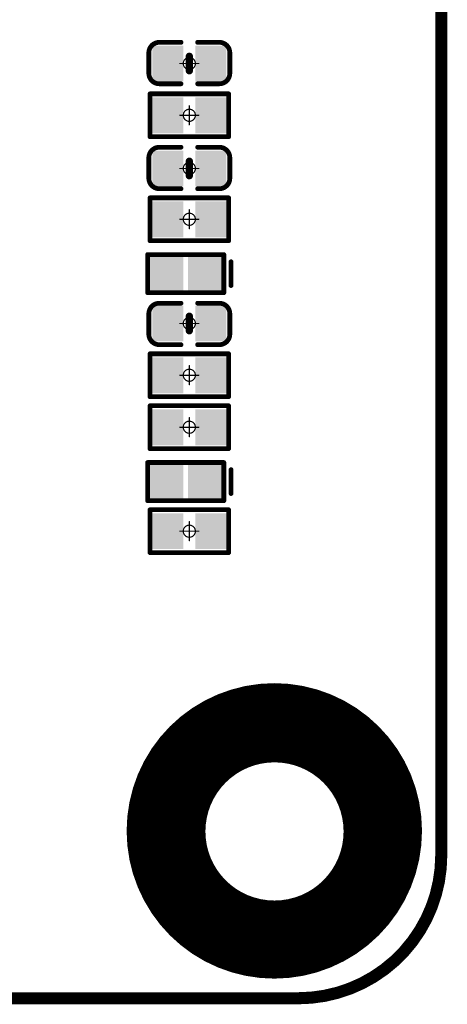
# Model space of a CAD drawing. Header units: millimetres. Extents: x 5.37 to 8.73, y 4.04 to 6.26.
# Tile 16 of 17: x 8.37 to 8.73, y 4.04 to 4.86. Entities that reach past the tile are written whole.
import ezdxf

# ---------------------------------------------------------------- set-up
doc = ezdxf.new("R2010")
doc.units = ezdxf.units.MM
doc.header["$MEASUREMENT"] = 0
for name, color, linetype in [('BottomLayer', 5, 'Continuous'), ('BottomOverlay', 54, 'Continuous'), ('BottomPaste', 16, 'Continuous'), ('BottomSolder', 6, 'Continuous'), ('KeepOutLayer', 6, 'Continuous'), ('Mechanical15', 56, 'Continuous')]:
    doc.layers.add(name, color=color, linetype=linetype)

# ---------------------------------------------------------------- blocks, each defined once
blk = doc.blocks.new('R0402_B_16')
at = {"layer": 'BottomLayer'}
for points in [[(-0.02657, -0.01082), (-0.00886, -0.01082), (-0.02657, 0.01083), (-0.00886, 0.01083)], [(0.00886, -0.01083), (0.02657, -0.01083), (0.00886, 0.01083), (0.02657, 0.01083)]]:
    blk.add_solid(points, dxfattribs=at)
at = {"layer": 'BottomOverlay', "const_width": 0.00394}
for points in [[(-0.03248, 0.01772), (-0.03248, -0.01772)], [(0.03248, 0.01772), (-0.03248, 0.01772)], [(0.03248, -0.01772), (0.03248, 0.01772)], [(0.03248, -0.01772), (-0.03248, -0.01772)]]:
    blk.add_lwpolyline(points, dxfattribs=at)
at = {"layer": 'BottomOverlay', "const_width": 0.00197}
for points in [[(-0.03346, 0.01772, 1), (-0.0315, 0.01772, 1)], [(-0.03346, 0.01772, 1), (-0.0315, 0.01772, 1)], [(0.0315, 0.01772, 1), (0.03346, 0.01772, 1)], [(0.0315, 0.01772, 1), (0.03346, 0.01772, 1)], [(-0.03346, -0.01772, 1), (-0.0315, -0.01772, 1)], [(-0.03346, -0.01772, 1), (-0.0315, -0.01772, 1)], [(0.0315, -0.01772, 1), (0.03346, -0.01772, 1)], [(0.0315, -0.01772, 1), (0.03346, -0.01772, 1)]]:
    blk.add_lwpolyline(points, format="xyb", close=True, dxfattribs=at)
at = {"layer": 'BottomPaste'}
for points in [[(-0.02657, -0.01082), (-0.00886, -0.01082), (-0.02657, 0.01083), (-0.00886, 0.01083)], [(0.00886, -0.01083), (0.02657, -0.01083), (0.00886, 0.01083), (0.02657, 0.01083)]]:
    blk.add_solid(points, dxfattribs=at)
at = {"layer": 'BottomSolder'}
for points in [[(-0.03057, -0.01482), (-0.00486, -0.01482), (-0.03057, 0.01483), (-0.00486, 0.01483)], [(0.00486, -0.01483), (0.03057, -0.01483), (0.00486, 0.01483), (0.03057, 0.01483)]]:
    blk.add_solid(points, dxfattribs=at)
at = {"layer": 'Mechanical15', "const_width": 0.001}
for points in [[(0, 0.00787), (0, -0.00787)], [(0.00787, 0), (-0.00787, 0)]]:
    blk.add_lwpolyline(points, dxfattribs=at)
at = {"layer": 'Mechanical15'}
for points, const_width in [([(-0.00025, 0.00787, 1), (0.00025, 0.00787, 1)], 0.0005), ([(-0.00812, 0, 1), (-0.00762, 0, 1)], 0.0005), ([(0.005, 0, 1), (-0.005, 0, 1)], 0.001), ([(-0.00525, 0, 1), (-0.00475, 0, 1)], 0.0005), ([(0.00475, 0, 1), (0.00525, 0, 1)], 0.0005), ([(0.00762, 0, 1), (0.00812, 0, 1)], 0.0005), ([(-0.00025, -0.00787, 1), (0.00025, -0.00787, 1)], 0.0005)]:
    blk.add_lwpolyline(points, format="xyb", close=True, dxfattribs=dict(at, const_width=const_width))
blk = doc.blocks.new('R0402_B_52')
at = {"layer": 'BottomLayer'}
for points in [[(-0.02657, -0.01082), (-0.00886, -0.01082), (-0.02657, 0.01083), (-0.00886, 0.01083)], [(0.00886, -0.01083), (0.02657, -0.01083), (0.00886, 0.01083), (0.02657, 0.01083)]]:
    blk.add_solid(points, dxfattribs=at)
at = {"layer": 'BottomOverlay', "const_width": 0.00394}
for points in [[(-0.03248, -0.01772), (-0.03248, 0.01772)], [(-0.03248, 0.01772), (0.03248, 0.01772)], [(0.03248, -0.01772), (0.03248, 0.01772)], [(-0.03248, -0.01772), (0.03248, -0.01772)]]:
    blk.add_lwpolyline(points, dxfattribs=at)
at = {"layer": 'BottomOverlay', "const_width": 0.00197}
for points in [[(-0.03346, 0.01772, 1), (-0.0315, 0.01772, 1)], [(-0.03346, 0.01772, 1), (-0.0315, 0.01772, 1)], [(0.0315, 0.01772, 1), (0.03346, 0.01772, 1)], [(0.0315, 0.01772, 1), (0.03346, 0.01772, 1)], [(-0.03346, -0.01772, 1), (-0.0315, -0.01772, 1)], [(-0.03346, -0.01772, 1), (-0.0315, -0.01772, 1)], [(0.0315, -0.01772, 1), (0.03346, -0.01772, 1)], [(0.0315, -0.01772, 1), (0.03346, -0.01772, 1)]]:
    blk.add_lwpolyline(points, format="xyb", close=True, dxfattribs=at)
at = {"layer": 'BottomPaste'}
for points in [[(-0.02657, -0.01082), (-0.00886, -0.01082), (-0.02657, 0.01083), (-0.00886, 0.01083)], [(0.00886, -0.01083), (0.02657, -0.01083), (0.00886, 0.01083), (0.02657, 0.01083)]]:
    blk.add_solid(points, dxfattribs=at)
at = {"layer": 'BottomSolder'}
for points in [[(-0.03057, -0.01482), (-0.00486, -0.01482), (-0.03057, 0.01483), (-0.00486, 0.01483)], [(0.00486, -0.01483), (0.03057, -0.01483), (0.00486, 0.01483), (0.03057, 0.01483)]]:
    blk.add_solid(points, dxfattribs=at)
at = {"layer": 'Mechanical15', "const_width": 0.001}
for points in [[(0, -0.00787), (0, 0.00787)], [(-0.00787, 0), (0.00787, 0)]]:
    blk.add_lwpolyline(points, dxfattribs=at)
at = {"layer": 'Mechanical15'}
for points, const_width in [([(-0.00025, 0.00787, 1), (0.00025, 0.00787, 1)], 0.0005), ([(-0.00812, 0, 1), (-0.00762, 0, 1)], 0.0005), ([(0.005, 0, 1), (-0.005, 0, 1)], 0.001), ([(-0.00525, 0, 1), (-0.00475, 0, 1)], 0.0005), ([(0.00475, 0, 1), (0.00525, 0, 1)], 0.0005), ([(0.00762, 0, 1), (0.00812, 0, 1)], 0.0005), ([(-0.00025, -0.00787, 1), (0.00025, -0.00787, 1)], 0.0005)]:
    blk.add_lwpolyline(points, format="xyb", close=True, dxfattribs=dict(at, const_width=const_width))
blk = doc.blocks.new('R0402_B_53')
at = {"layer": 'BottomLayer'}
for points in [[(-0.02657, -0.01082), (-0.00886, -0.01082), (-0.02657, 0.01083), (-0.00886, 0.01083)], [(0.00886, -0.01083), (0.02657, -0.01083), (0.00886, 0.01083), (0.02657, 0.01083)]]:
    blk.add_solid(points, dxfattribs=at)
at = {"layer": 'BottomOverlay', "const_width": 0.00394}
for points in [[(-0.03248, 0.01772), (-0.03248, -0.01772)], [(-0.03248, 0.01772), (0.03248, 0.01772)], [(0.03248, 0.01772), (0.03248, -0.01772)], [(-0.03248, -0.01772), (0.03248, -0.01772)]]:
    blk.add_lwpolyline(points, dxfattribs=at)
at = {"layer": 'BottomOverlay', "const_width": 0.00197}
for points in [[(-0.03346, 0.01772, 1), (-0.0315, 0.01772, 1)], [(-0.03346, 0.01772, 1), (-0.0315, 0.01772, 1)], [(0.0315, 0.01772, 1), (0.03346, 0.01772, 1)], [(0.0315, 0.01772, 1), (0.03346, 0.01772, 1)], [(-0.03346, -0.01772, 1), (-0.0315, -0.01772, 1)], [(-0.03346, -0.01772, 1), (-0.0315, -0.01772, 1)], [(0.0315, -0.01772, 1), (0.03346, -0.01772, 1)], [(0.0315, -0.01772, 1), (0.03346, -0.01772, 1)]]:
    blk.add_lwpolyline(points, format="xyb", close=True, dxfattribs=at)
at = {"layer": 'BottomPaste'}
for points in [[(-0.02657, -0.01082), (-0.00886, -0.01082), (-0.02657, 0.01083), (-0.00886, 0.01083)], [(0.00886, -0.01083), (0.02657, -0.01083), (0.00886, 0.01083), (0.02657, 0.01083)]]:
    blk.add_solid(points, dxfattribs=at)
at = {"layer": 'BottomSolder'}
for points in [[(-0.03057, -0.01482), (-0.00485, -0.01482), (-0.03057, 0.01483), (-0.00485, 0.01483)], [(0.00486, -0.01483), (0.03057, -0.01483), (0.00486, 0.01483), (0.03057, 0.01483)]]:
    blk.add_solid(points, dxfattribs=at)
at = {"layer": 'Mechanical15', "const_width": 0.001}
for points in [[(0, -0.00787), (0, 0.00787)], [(-0.00787, 0), (0.00787, 0)]]:
    blk.add_lwpolyline(points, dxfattribs=at)
at = {"layer": 'Mechanical15'}
for points, const_width in [([(-0.00025, 0.00787, 1), (0.00025, 0.00787, 1)], 0.0005), ([(-0.00812, 0, 1), (-0.00762, 0, 1)], 0.0005), ([(0.005, 0, 1), (-0.005, 0, 1)], 0.001), ([(-0.00525, 0, 1), (-0.00475, 0, 1)], 0.0005), ([(0.00475, 0, 1), (0.00525, 0, 1)], 0.0005), ([(0.00762, 0, 1), (0.00812, 0, 1)], 0.0005), ([(-0.00025, -0.00787, 1), (0.00025, -0.00787, 1)], 0.0005)]:
    blk.add_lwpolyline(points, format="xyb", close=True, dxfattribs=dict(at, const_width=const_width))
blk = doc.blocks.new('R0402_B_54')
at = {"layer": 'BottomLayer'}
for points in [[(-0.02657, -0.01082), (-0.00886, -0.01082), (-0.02657, 0.01083), (-0.00886, 0.01083)], [(0.00886, -0.01083), (0.02657, -0.01083), (0.00886, 0.01083), (0.02657, 0.01083)]]:
    blk.add_solid(points, dxfattribs=at)
at = {"layer": 'BottomOverlay', "const_width": 0.00394}
for points in [[(-0.03248, 0.01772), (-0.03248, -0.01772)], [(-0.03248, 0.01772), (0.03248, 0.01772)], [(0.03248, -0.01772), (0.03248, 0.01772)], [(-0.03248, -0.01772), (0.03248, -0.01772)]]:
    blk.add_lwpolyline(points, dxfattribs=at)
at = {"layer": 'BottomOverlay', "const_width": 0.00197}
for points in [[(-0.03346, 0.01772, 1), (-0.0315, 0.01772, 1)], [(-0.03346, 0.01772, 1), (-0.0315, 0.01772, 1)], [(0.0315, 0.01772, 1), (0.03346, 0.01772, 1)], [(0.0315, 0.01772, 1), (0.03346, 0.01772, 1)], [(-0.03346, -0.01772, 1), (-0.0315, -0.01772, 1)], [(-0.03346, -0.01772, 1), (-0.0315, -0.01772, 1)], [(0.0315, -0.01772, 1), (0.03346, -0.01772, 1)], [(0.0315, -0.01772, 1), (0.03346, -0.01772, 1)]]:
    blk.add_lwpolyline(points, format="xyb", close=True, dxfattribs=at)
at = {"layer": 'BottomPaste'}
for points in [[(-0.02657, -0.01082), (-0.00886, -0.01082), (-0.02657, 0.01083), (-0.00886, 0.01083)], [(0.00886, -0.01083), (0.02657, -0.01083), (0.00886, 0.01083), (0.02657, 0.01083)]]:
    blk.add_solid(points, dxfattribs=at)
at = {"layer": 'BottomSolder'}
for points in [[(-0.03057, -0.01482), (-0.00486, -0.01482), (-0.03057, 0.01483), (-0.00486, 0.01483)], [(0.00486, -0.01483), (0.03057, -0.01483), (0.00486, 0.01483), (0.03057, 0.01483)]]:
    blk.add_solid(points, dxfattribs=at)
at = {"layer": 'Mechanical15', "const_width": 0.001}
for points in [[(0, 0.00787), (0, -0.00787)], [(-0.00787, 0), (0.00787, 0)]]:
    blk.add_lwpolyline(points, dxfattribs=at)
at = {"layer": 'Mechanical15'}
for points, const_width in [([(-0.00025, 0.00787, 1), (0.00025, 0.00787, 1)], 0.0005), ([(-0.00812, 0, 1), (-0.00762, 0, 1)], 0.0005), ([(0.005, 0, 1), (-0.005, 0, 1)], 0.001), ([(-0.00525, 0, 1), (-0.00475, 0, 1)], 0.0005), ([(0.00475, 0, 1), (0.00525, 0, 1)], 0.0005), ([(0.00762, 0, 1), (0.00812, 0, 1)], 0.0005), ([(-0.00025, -0.00787, 1), (0.00025, -0.00787, 1)], 0.0005)]:
    blk.add_lwpolyline(points, format="xyb", close=True, dxfattribs=dict(at, const_width=const_width))
blk = doc.blocks.new('R0402_B_55')
at = {"layer": 'BottomLayer'}
for points in [[(-0.02657, -0.01082), (-0.00886, -0.01082), (-0.02657, 0.01083), (-0.00886, 0.01083)], [(0.00886, -0.01083), (0.02657, -0.01083), (0.00886, 0.01083), (0.02657, 0.01083)]]:
    blk.add_solid(points, dxfattribs=at)
at = {"layer": 'BottomOverlay', "const_width": 0.00394}
for points in [[(-0.03248, 0.01772), (-0.03248, -0.01772)], [(0.03248, 0.01772), (-0.03248, 0.01772)], [(0.03248, 0.01772), (0.03248, -0.01772)], [(0.03248, -0.01772), (-0.03248, -0.01772)]]:
    blk.add_lwpolyline(points, dxfattribs=at)
at = {"layer": 'BottomOverlay', "const_width": 0.00197}
for points in [[(-0.03346, 0.01772, 1), (-0.0315, 0.01772, 1)], [(-0.03346, 0.01772, 1), (-0.0315, 0.01772, 1)], [(0.0315, 0.01772, 1), (0.03346, 0.01772, 1)], [(0.0315, 0.01772, 1), (0.03346, 0.01772, 1)], [(-0.03346, -0.01772, 1), (-0.0315, -0.01772, 1)], [(-0.03346, -0.01772, 1), (-0.0315, -0.01772, 1)], [(0.0315, -0.01772, 1), (0.03346, -0.01772, 1)], [(0.0315, -0.01772, 1), (0.03346, -0.01772, 1)]]:
    blk.add_lwpolyline(points, format="xyb", close=True, dxfattribs=at)
at = {"layer": 'BottomPaste'}
for points in [[(-0.02657, -0.01082), (-0.00886, -0.01082), (-0.02657, 0.01083), (-0.00886, 0.01083)], [(0.00886, -0.01083), (0.02657, -0.01083), (0.00886, 0.01083), (0.02657, 0.01083)]]:
    blk.add_solid(points, dxfattribs=at)
at = {"layer": 'BottomSolder'}
for points in [[(-0.03057, -0.01482), (-0.00486, -0.01482), (-0.03057, 0.01483), (-0.00486, 0.01483)], [(0.00486, -0.01483), (0.03057, -0.01483), (0.00486, 0.01483), (0.03057, 0.01483)]]:
    blk.add_solid(points, dxfattribs=at)
at = {"layer": 'Mechanical15', "const_width": 0.001}
for points in [[(0, 0.00787), (0, -0.00787)], [(0.00787, 0), (-0.00787, 0)]]:
    blk.add_lwpolyline(points, dxfattribs=at)
at = {"layer": 'Mechanical15'}
for points, const_width in [([(-0.00025, 0.00787, 1), (0.00025, 0.00787, 1)], 0.0005), ([(-0.00812, 0, 1), (-0.00762, 0, 1)], 0.0005), ([(0.005, 0, 1), (-0.005, 0, 1)], 0.001), ([(-0.00525, 0, 1), (-0.00475, 0, 1)], 0.0005), ([(0.00475, 0, 1), (0.00525, 0, 1)], 0.0005), ([(0.00762, 0, 1), (0.00812, 0, 1)], 0.0005), ([(-0.00025, -0.00787, 1), (0.00025, -0.00787, 1)], 0.0005)]:
    blk.add_lwpolyline(points, format="xyb", close=True, dxfattribs=dict(at, const_width=const_width))
blk = doc.blocks.new('ESD0402_B_75')
at = {"layer": 'BottomLayer'}
for points in [[(-0.02756, 0.01181), (-0.02756, -0.01181), (-0.00591, 0.01181), (-0.00591, -0.01181)], [(0.00591, 0.01181), (0.00591, -0.01181), (0.02756, 0.01181), (0.02756, -0.01181)]]:
    blk.add_solid(points, dxfattribs=at)
at = {"layer": 'BottomOverlay', "const_width": 0.00394}
for points in [[(-0.0315, 0.01575), (0.0315, 0.01575)], [(-0.0315, 0.01575), (-0.0315, -0.01575)], [(0.0315, -0.01575), (0.0315, 0.01575)], [(0.0374, -0.00984), (0.0374, 0.00984)], [(-0.0315, -0.01575), (0.0315, -0.01575)]]:
    blk.add_lwpolyline(points, dxfattribs=at)
at = {"layer": 'BottomOverlay', "const_width": 0.00197}
for points in [[(-0.03248, 0.01575, 1), (-0.03051, 0.01575, 1)], [(-0.03248, 0.01575, 1), (-0.03051, 0.01575, 1)], [(0.03051, 0.01575, 1), (0.03248, 0.01575, 1)], [(0.03051, 0.01575, 1), (0.03248, 0.01575, 1)], [(0.03642, 0.00984, 1), (0.03839, 0.00984, 1)], [(0.03642, -0.00984, 1), (0.03839, -0.00984, 1)], [(-0.03248, -0.01575, 1), (-0.03051, -0.01575, 1)], [(-0.03248, -0.01575, 1), (-0.03051, -0.01575, 1)], [(0.03051, -0.01575, 1), (0.03248, -0.01575, 1)], [(0.03051, -0.01575, 1), (0.03248, -0.01575, 1)]]:
    blk.add_lwpolyline(points, format="xyb", close=True, dxfattribs=at)
at = {"layer": 'BottomPaste'}
for points in [[(-0.02756, 0.01181), (-0.02756, -0.01181), (-0.00591, 0.01181), (-0.00591, -0.01181)], [(0.00591, 0.01181), (0.00591, -0.01181), (0.02756, 0.01181), (0.02756, -0.01181)]]:
    blk.add_solid(points, dxfattribs=at)
at = {"layer": 'BottomSolder'}
for points in [[(-0.03156, 0.01581), (-0.03156, -0.01581), (-0.00191, 0.01581), (-0.00191, -0.01581)], [(0.00191, 0.01581), (0.00191, -0.01581), (0.03156, 0.01581), (0.03156, -0.01581)]]:
    blk.add_solid(points, dxfattribs=at)
blk = doc.blocks.new('ESD0402_B_76')
at = {"layer": 'BottomLayer'}
for points in [[(-0.02756, 0.01181), (-0.02756, -0.01181), (-0.00591, 0.01181), (-0.00591, -0.01181)], [(0.00591, 0.01181), (0.00591, -0.01181), (0.02756, 0.01181), (0.02756, -0.01181)]]:
    blk.add_solid(points, dxfattribs=at)
at = {"layer": 'BottomOverlay', "const_width": 0.00394}
for points in [[(-0.0315, -0.01575), (-0.0315, 0.01575)], [(-0.0315, 0.01575), (0.0315, 0.01575)], [(0.0315, -0.01575), (0.0315, 0.01575)], [(0.0374, -0.00984), (0.0374, 0.00984)], [(-0.0315, -0.01575), (0.0315, -0.01575)]]:
    blk.add_lwpolyline(points, dxfattribs=at)
at = {"layer": 'BottomOverlay', "const_width": 0.00197}
for points in [[(-0.03248, 0.01575, 1), (-0.03051, 0.01575, 1)], [(-0.03248, 0.01575, 1), (-0.03051, 0.01575, 1)], [(0.03051, 0.01575, 1), (0.03248, 0.01575, 1)], [(0.03051, 0.01575, 1), (0.03248, 0.01575, 1)], [(0.03642, 0.00984, 1), (0.03839, 0.00984, 1)], [(0.03642, -0.00984, 1), (0.03839, -0.00984, 1)], [(-0.03248, -0.01575, 1), (-0.03051, -0.01575, 1)], [(-0.03248, -0.01575, 1), (-0.03051, -0.01575, 1)], [(0.03051, -0.01575, 1), (0.03248, -0.01575, 1)], [(0.03051, -0.01575, 1), (0.03248, -0.01575, 1)]]:
    blk.add_lwpolyline(points, format="xyb", close=True, dxfattribs=at)
at = {"layer": 'BottomPaste'}
for points in [[(-0.02756, 0.01181), (-0.02756, -0.01181), (-0.00591, 0.01181), (-0.00591, -0.01181)], [(0.00591, 0.01181), (0.00591, -0.01181), (0.02756, 0.01181), (0.02756, -0.01181)]]:
    blk.add_solid(points, dxfattribs=at)
at = {"layer": 'BottomSolder'}
for points in [[(-0.03156, 0.01581), (-0.03156, -0.01581), (-0.00191, 0.01581), (-0.00191, -0.01581)], [(0.00191, 0.01581), (0.00191, -0.01581), (0.03156, 0.01581), (0.03156, -0.01581)]]:
    blk.add_solid(points, dxfattribs=at)
blk = doc.blocks.new('C0402_B_90')
at = {"layer": 'BottomLayer'}
for points in [[(-0.02657, -0.01082), (-0.00886, -0.01082), (-0.02657, 0.01083), (-0.00886, 0.01083)], [(0.00886, -0.01083), (0.02657, -0.01083), (0.00886, 0.01083), (0.02657, 0.01083)]]:
    blk.add_solid(points, dxfattribs=at)
at = {"layer": 'BottomOverlay', "const_width": 0.00394}
for points in [[(-0.03346, 0.00886, -0.414214), (-0.0248, 0.01752)], [(0.0248, 0.01752, -0.414214), (0.03346, 0.00886)], [(-0.0248, -0.01673, -0.414214), (-0.03346, -0.00807)], [(0.03346, -0.00807, -0.414214), (0.0248, -0.01673)]]:
    blk.add_lwpolyline(points, format="xyb", dxfattribs=at)
at = {"layer": 'BottomOverlay'}
for points, const_width in [([(-0.02578, 0.01752, 1), (-0.02382, 0.01752, 1)], 0.00197), ([(-0.02559, 0.01752, 1), (-0.02362, 0.01752, 1)], 0.00197), ([(-0.00787, 0.01752, 1), (-0.0059, 0.01752, 1)], 0.00197), ([(0.00591, 0.01752, 1), (0.00787, 0.01752, 1)], 0.00197), ([(0.02362, 0.01752, 1), (0.02559, 0.01752, 1)], 0.00197), ([(0.02382, 0.01752, 1), (0.02579, 0.01752, 1)], 0.00197), ([(-0.03445, 0.00886, 1), (-0.03248, 0.00886, 1)], 0.00197), ([(-0.03445, 0.00886, 1), (-0.03248, 0.00886, 1)], 0.00197), ([(-0.0015, 0.006, 1), (0.0015, 0.006, 1)], 0.003), ([(0.03248, 0.00886, 1), (0.03445, 0.00886, 1)], 0.00197), ([(0.03248, 0.00886, 1), (0.03445, 0.00886, 1)], 0.00197), ([(-0.03445, -0.00807, 1), (-0.03248, -0.00807, 1)], 0.00197), ([(-0.03445, -0.00807, 1), (-0.03248, -0.00807, 1)], 0.00197), ([(-0.0015, -0.006, 1), (0.0015, -0.006, 1)], 0.003), ([(0.03248, -0.00807, 1), (0.03445, -0.00807, 1)], 0.00197), ([(0.03248, -0.00807, 1), (0.03445, -0.00807, 1)], 0.00197), ([(-0.02578, -0.01673, 1), (-0.02382, -0.01673, 1)], 0.00197), ([(-0.02559, -0.01673, 1), (-0.02362, -0.01673, 1)], 0.00197), ([(-0.00787, -0.01673, 1), (-0.0059, -0.01673, 1)], 0.00197), ([(0.00591, -0.01673, 1), (0.00787, -0.01673, 1)], 0.00197), ([(0.02362, -0.01673, 1), (0.02559, -0.01673, 1)], 0.00197), ([(0.02382, -0.01673, 1), (0.02579, -0.01673, 1)], 0.00197)]:
    blk.add_lwpolyline(points, format="xyb", close=True, dxfattribs=dict(at, const_width=const_width))
for points, const_width in [([(-0.0246, 0.01752), (-0.00689, 0.01752)], 0.00394), ([(0.00689, 0.01752), (0.02461, 0.01752)], 0.00394), ([(-0.03346, -0.00807), (-0.03346, 0.00886)], 0.00394), ([(0, -0.006), (0, 0.006)], 0.006), ([(0.03346, -0.00807), (0.03346, 0.00886)], 0.00394), ([(-0.0246, -0.01673), (-0.00689, -0.01673)], 0.00394), ([(0.00689, -0.01673), (0.02461, -0.01673)], 0.00394)]:
    blk.add_lwpolyline(points, dxfattribs=dict(at, const_width=const_width))
at = {"layer": 'BottomPaste'}
for points in [[(-0.02657, -0.01082), (-0.00886, -0.01082), (-0.02657, 0.01083), (-0.00886, 0.01083)], [(0.00886, -0.01083), (0.02657, -0.01083), (0.00886, 0.01083), (0.02657, 0.01083)]]:
    blk.add_solid(points, dxfattribs=at)
at = {"layer": 'BottomSolder'}
for points in [[(-0.03057, -0.01482), (-0.00486, -0.01482), (-0.03057, 0.01483), (-0.00486, 0.01483)], [(0.00486, -0.01483), (0.03057, -0.01483), (0.00486, 0.01483), (0.03057, 0.01483)]]:
    blk.add_solid(points, dxfattribs=at)
at = {"layer": 'Mechanical15', "const_width": 0.001}
for points in [[(0, -0.00787), (0, 0.00788)], [(-0.00787, 0), (0.00788, 0)]]:
    blk.add_lwpolyline(points, dxfattribs=at)
at = {"layer": 'Mechanical15'}
for points, const_width in [([(-0.00025, 0.00788, 1), (0.00025, 0.00788, 1)], 0.0005), ([(-0.00812, 0, 1), (-0.00762, 0, 1)], 0.0005), ([(0.005, 0, 1), (-0.005, 0, 1)], 0.001), ([(-0.00525, 0, 1), (-0.00475, 0, 1)], 0.0005), ([(0.00475, 0, 1), (0.00525, 0, 1)], 0.0005), ([(0.00763, 0, 1), (0.00813, 0, 1)], 0.0005), ([(-0.00025, -0.00787, 1), (0.00025, -0.00787, 1)], 0.0005)]:
    blk.add_lwpolyline(points, format="xyb", close=True, dxfattribs=dict(at, const_width=const_width))
blk = doc.blocks.new('C0402_B_91')
at = {"layer": 'BottomLayer'}
for points in [[(-0.02657, -0.01082), (-0.00886, -0.01082), (-0.02657, 0.01083), (-0.00886, 0.01083)], [(0.00886, -0.01083), (0.02657, -0.01083), (0.00886, 0.01083), (0.02657, 0.01083)]]:
    blk.add_solid(points, dxfattribs=at)
at = {"layer": 'BottomOverlay', "const_width": 0.00394}
for points in [[(-0.03346, 0.00886, -0.414214), (-0.0248, 0.01752)], [(0.0248, 0.01752, -0.414214), (0.03346, 0.00886)], [(-0.0248, -0.01673, -0.414214), (-0.03346, -0.00807)], [(0.03346, -0.00807, -0.414214), (0.0248, -0.01673)]]:
    blk.add_lwpolyline(points, format="xyb", dxfattribs=at)
at = {"layer": 'BottomOverlay'}
for points, const_width in [([(-0.02578, 0.01752, 1), (-0.02382, 0.01752, 1)], 0.00197), ([(-0.02559, 0.01752, 1), (-0.02362, 0.01752, 1)], 0.00197), ([(-0.00787, 0.01752, 1), (-0.0059, 0.01752, 1)], 0.00197), ([(0.00591, 0.01752, 1), (0.00787, 0.01752, 1)], 0.00197), ([(0.02362, 0.01752, 1), (0.02559, 0.01752, 1)], 0.00197), ([(0.02382, 0.01752, 1), (0.02579, 0.01752, 1)], 0.00197), ([(-0.03445, 0.00886, 1), (-0.03248, 0.00886, 1)], 0.00197), ([(-0.03445, 0.00886, 1), (-0.03248, 0.00886, 1)], 0.00197), ([(-0.0015, 0.006, 1), (0.0015, 0.006, 1)], 0.003), ([(0.03248, 0.00886, 1), (0.03445, 0.00886, 1)], 0.00197), ([(0.03248, 0.00886, 1), (0.03445, 0.00886, 1)], 0.00197), ([(-0.03445, -0.00807, 1), (-0.03248, -0.00807, 1)], 0.00197), ([(-0.03445, -0.00807, 1), (-0.03248, -0.00807, 1)], 0.00197), ([(-0.0015, -0.006, 1), (0.0015, -0.006, 1)], 0.003), ([(0.03248, -0.00807, 1), (0.03445, -0.00807, 1)], 0.00197), ([(0.03248, -0.00807, 1), (0.03445, -0.00807, 1)], 0.00197), ([(-0.02578, -0.01673, 1), (-0.02382, -0.01673, 1)], 0.00197), ([(-0.02559, -0.01673, 1), (-0.02362, -0.01673, 1)], 0.00197), ([(-0.00787, -0.01673, 1), (-0.0059, -0.01673, 1)], 0.00197), ([(0.00591, -0.01673, 1), (0.00787, -0.01673, 1)], 0.00197), ([(0.02362, -0.01673, 1), (0.02559, -0.01673, 1)], 0.00197), ([(0.02382, -0.01673, 1), (0.02579, -0.01673, 1)], 0.00197)]:
    blk.add_lwpolyline(points, format="xyb", close=True, dxfattribs=dict(at, const_width=const_width))
for points, const_width in [([(-0.00689, 0.01752), (-0.0246, 0.01752)], 0.00394), ([(0.02461, 0.01752), (0.00689, 0.01752)], 0.00394), ([(-0.03346, 0.00886), (-0.03346, -0.00807)], 0.00394), ([(0, 0.006), (0, -0.006)], 0.006), ([(0.03346, 0.00886), (0.03346, -0.00807)], 0.00394), ([(-0.00689, -0.01673), (-0.0246, -0.01673)], 0.00394), ([(0.02461, -0.01673), (0.00689, -0.01673)], 0.00394)]:
    blk.add_lwpolyline(points, dxfattribs=dict(at, const_width=const_width))
at = {"layer": 'BottomPaste'}
for points in [[(-0.02657, -0.01082), (-0.00886, -0.01082), (-0.02657, 0.01083), (-0.00886, 0.01083)], [(0.00886, -0.01083), (0.02657, -0.01083), (0.00886, 0.01083), (0.02657, 0.01083)]]:
    blk.add_solid(points, dxfattribs=at)
at = {"layer": 'BottomSolder'}
for points in [[(-0.03057, -0.01482), (-0.00486, -0.01482), (-0.03057, 0.01483), (-0.00486, 0.01483)], [(0.00486, -0.01483), (0.03057, -0.01483), (0.00486, 0.01483), (0.03057, 0.01483)]]:
    blk.add_solid(points, dxfattribs=at)
at = {"layer": 'Mechanical15', "const_width": 0.001}
for points in [[(0, 0.00788), (0, -0.00787)], [(0.00788, 0), (-0.00787, 0)]]:
    blk.add_lwpolyline(points, dxfattribs=at)
at = {"layer": 'Mechanical15'}
for points, const_width in [([(-0.00025, 0.00788, 1), (0.00025, 0.00788, 1)], 0.0005), ([(-0.00812, 0, 1), (-0.00762, 0, 1)], 0.0005), ([(0.005, 0, 1), (-0.005, 0, 1)], 0.001), ([(-0.00525, 0, 1), (-0.00475, 0, 1)], 0.0005), ([(0.00475, 0, 1), (0.00525, 0, 1)], 0.0005), ([(0.00763, 0, 1), (0.00813, 0, 1)], 0.0005), ([(-0.00025, -0.00787, 1), (0.00025, -0.00787, 1)], 0.0005)]:
    blk.add_lwpolyline(points, format="xyb", close=True, dxfattribs=dict(at, const_width=const_width))
blk = doc.blocks.new('C0402_B_119')
at = {"layer": 'BottomLayer'}
for points in [[(-0.02657, -0.01082), (-0.00886, -0.01082), (-0.02657, 0.01083), (-0.00886, 0.01083)], [(0.00886, -0.01083), (0.02657, -0.01083), (0.00886, 0.01083), (0.02657, 0.01083)]]:
    blk.add_solid(points, dxfattribs=at)
at = {"layer": 'BottomOverlay', "const_width": 0.00394}
for points in [[(-0.03346, 0.00886, -0.414214), (-0.0248, 0.01752)], [(0.0248, 0.01752, -0.414214), (0.03346, 0.00886)], [(-0.0248, -0.01673, -0.414214), (-0.03346, -0.00807)], [(0.03346, -0.00807, -0.414214), (0.0248, -0.01673)]]:
    blk.add_lwpolyline(points, format="xyb", dxfattribs=at)
at = {"layer": 'BottomOverlay'}
for points, const_width in [([(-0.02578, 0.01752, 1), (-0.02382, 0.01752, 1)], 0.00197), ([(-0.02559, 0.01752, 1), (-0.02362, 0.01752, 1)], 0.00197), ([(-0.00787, 0.01752, 1), (-0.0059, 0.01752, 1)], 0.00197), ([(0.00591, 0.01752, 1), (0.00787, 0.01752, 1)], 0.00197), ([(0.02362, 0.01752, 1), (0.02559, 0.01752, 1)], 0.00197), ([(0.02382, 0.01752, 1), (0.02579, 0.01752, 1)], 0.00197), ([(-0.03445, 0.00886, 1), (-0.03248, 0.00886, 1)], 0.00197), ([(-0.03445, 0.00886, 1), (-0.03248, 0.00886, 1)], 0.00197), ([(-0.0015, 0.006, 1), (0.0015, 0.006, 1)], 0.003), ([(0.03248, 0.00886, 1), (0.03445, 0.00886, 1)], 0.00197), ([(0.03248, 0.00886, 1), (0.03445, 0.00886, 1)], 0.00197), ([(-0.03445, -0.00807, 1), (-0.03248, -0.00807, 1)], 0.00197), ([(-0.03445, -0.00807, 1), (-0.03248, -0.00807, 1)], 0.00197), ([(-0.0015, -0.006, 1), (0.0015, -0.006, 1)], 0.003), ([(0.03248, -0.00807, 1), (0.03445, -0.00807, 1)], 0.00197), ([(0.03248, -0.00807, 1), (0.03445, -0.00807, 1)], 0.00197), ([(-0.02578, -0.01673, 1), (-0.02382, -0.01673, 1)], 0.00197), ([(-0.02559, -0.01673, 1), (-0.02362, -0.01673, 1)], 0.00197), ([(-0.00787, -0.01673, 1), (-0.0059, -0.01673, 1)], 0.00197), ([(0.00591, -0.01673, 1), (0.00787, -0.01673, 1)], 0.00197), ([(0.02362, -0.01673, 1), (0.02559, -0.01673, 1)], 0.00197), ([(0.02382, -0.01673, 1), (0.02579, -0.01673, 1)], 0.00197)]:
    blk.add_lwpolyline(points, format="xyb", close=True, dxfattribs=dict(at, const_width=const_width))
for points, const_width in [([(-0.0246, 0.01752), (-0.00689, 0.01752)], 0.00394), ([(0.00689, 0.01752), (0.02461, 0.01752)], 0.00394), ([(-0.03346, -0.00807), (-0.03346, 0.00886)], 0.00394), ([(0, -0.006), (0, 0.006)], 0.006), ([(0.03346, -0.00807), (0.03346, 0.00886)], 0.00394), ([(-0.0246, -0.01673), (-0.00689, -0.01673)], 0.00394), ([(0.00689, -0.01673), (0.02461, -0.01673)], 0.00394)]:
    blk.add_lwpolyline(points, dxfattribs=dict(at, const_width=const_width))
at = {"layer": 'BottomPaste'}
for points in [[(-0.02657, -0.01082), (-0.00886, -0.01082), (-0.02657, 0.01083), (-0.00886, 0.01083)], [(0.00886, -0.01083), (0.02657, -0.01083), (0.00886, 0.01083), (0.02657, 0.01083)]]:
    blk.add_solid(points, dxfattribs=at)
at = {"layer": 'BottomSolder'}
for points in [[(-0.03057, -0.01482), (-0.00486, -0.01482), (-0.03057, 0.01483), (-0.00486, 0.01483)], [(0.00486, -0.01483), (0.03057, -0.01483), (0.00486, 0.01483), (0.03057, 0.01483)]]:
    blk.add_solid(points, dxfattribs=at)
at = {"layer": 'Mechanical15', "const_width": 0.001}
for points in [[(0, 0.00788), (0, -0.00787)], [(-0.00787, 0), (0.00788, 0)]]:
    blk.add_lwpolyline(points, dxfattribs=at)
at = {"layer": 'Mechanical15'}
for points, const_width in [([(-0.00025, 0.00788, 1), (0.00025, 0.00788, 1)], 0.0005), ([(-0.00812, 0, 1), (-0.00762, 0, 1)], 0.0005), ([(0.005, 0, 1), (-0.005, 0, 1)], 0.001), ([(-0.00525, 0, 1), (-0.00475, 0, 1)], 0.0005), ([(0.00475, 0, 1), (0.00525, 0, 1)], 0.0005), ([(0.00763, 0, 1), (0.00813, 0, 1)], 0.0005), ([(-0.00025, -0.00787, 1), (0.00025, -0.00787, 1)], 0.0005)]:
    blk.add_lwpolyline(points, format="xyb", close=True, dxfattribs=dict(at, const_width=const_width))

msp = doc.modelspace()

# ---------------------------------------------------------------- linework, layer by layer
at = {"layer": 'BottomLayer'}
for p, q in [((8.56366, 4.30483), (8.54558, 4.30049)), ((8.58219, 4.30629), (8.56366, 4.30483)), ((8.58219, 4.30629), (8.58219, 4.30629)), ((8.60073, 4.30483), (8.58219, 4.30629)), ((8.6188, 4.30049), (8.60073, 4.30483)), ((8.54558, 4.30049), (8.52841, 4.29337)), ((8.63598, 4.29337), (8.6188, 4.30049)), ((8.52841, 4.29337), (8.51256, 4.28366)), ((8.65183, 4.28366), (8.63598, 4.29337)), ((8.51256, 4.28366), (8.49842, 4.27159)), ((8.66597, 4.27159), (8.65183, 4.28366)), ((8.49842, 4.27159), (8.48635, 4.25745)), ((8.67804, 4.25745), (8.66597, 4.27159)), ((8.48635, 4.25745), (8.47663, 4.2416)), ((8.68776, 4.2416), (8.67804, 4.25745)), ((8.47663, 4.2416), (8.46952, 4.22442)), ((8.69487, 4.22442), (8.68776, 4.2416)), ((8.46952, 4.22442), (8.46518, 4.20635)), ((8.69921, 4.20635), (8.69487, 4.22442)), ((8.46518, 4.20635), (8.46372, 4.18781)), ((8.70067, 4.18781), (8.69921, 4.20635)), ((8.46372, 4.18781), (8.46372, 4.18781)), ((8.46372, 4.18781), (8.46518, 4.16928)), ((8.69921, 4.16928), (8.70067, 4.18781)), ((8.70067, 4.18781), (8.70067, 4.18781)), ((8.46518, 4.16928), (8.46952, 4.1512)), ((8.69487, 4.1512), (8.69921, 4.16928)), ((8.46952, 4.1512), (8.47663, 4.13403)), ((8.68776, 4.13403), (8.69487, 4.1512)), ((8.47663, 4.13403), (8.48635, 4.11817)), ((8.67804, 4.11817), (8.68776, 4.13403)), ((8.48635, 4.11817), (8.49842, 4.10404)), ((8.66597, 4.10404), (8.67804, 4.11817)), ((8.49842, 4.10404), (8.51256, 4.09196)), ((8.65183, 4.09196), (8.66597, 4.10404)), ((8.51256, 4.09196), (8.52841, 4.08225)), ((8.63598, 4.08225), (8.65183, 4.09196)), ((8.52841, 4.08225), (8.54558, 4.07514)), ((8.6188, 4.07514), (8.63598, 4.08225)), ((8.54558, 4.07514), (8.56366, 4.0708)), ((8.56366, 4.0708), (8.58219, 4.06934)), ((8.58219, 4.06934), (8.60073, 4.0708)), ((8.58219, 4.06934), (8.58219, 4.06934)), ((8.60073, 4.0708), (8.6188, 4.07514))]:
    msp.add_line(p, q, dxfattribs=at)
at = {"layer": 'BottomOverlay'}
for points, const_width in [([(8.67259, 4.18827, 1), (8.49149, 4.18827, 1)], 0.06299), ([(8.47574, 4.18827, 1), (8.50723, 4.18827, 1)], 0.0315), ([(8.65684, 4.18827, 1), (8.68834, 4.18827, 1)], 0.0315)]:
    msp.add_lwpolyline(points, format="xyb", close=True, dxfattribs=dict(at, const_width=const_width))
at = {"layer": 'KeepOutLayer', "const_width": 0.01}
for points in [[(8.72, 4.16811), (8.72, 6.13662)], [(6.72638, 4.05), (8.60189, 4.05)]]:
    msp.add_lwpolyline(points, dxfattribs=at)
at = {"layer": 'KeepOutLayer'}
for points, const_width in [([(8.64125, 4.18781, 1), (8.52314, 4.18781, 1)], 0.00394), ([(8.52215, 4.18781, 1), (8.52412, 4.18781, 1)], 0.00197), ([(8.64026, 4.18781, 1), (8.64223, 4.18781, 1)], 0.00197), ([(8.7175, 4.16811, 1), (8.7225, 4.16811, 1)], 0.005), ([(8.7175, 4.16811, 1), (8.7225, 4.16811, 1)], 0.005), ([(8.59939, 4.05, 1), (8.60439, 4.05, 1)], 0.005), ([(8.59939, 4.05, 1), (8.60439, 4.05, 1)], 0.005)]:
    msp.add_lwpolyline(points, format="xyb", close=True, dxfattribs=dict(at, const_width=const_width))
at = {"layer": 'KeepOutLayer', "const_width": 0.01}
msp.add_lwpolyline([(8.72, 4.16811, -0.414214), (8.60189, 4.05)], format="xyb", dxfattribs=at)

# ---------------------------------------------------------------- block references
for name, p in [('C0402_B_119', (8.51181, 4.8222)), ('R0402_B_54', (8.51181, 4.77945)), ('C0402_B_90', (8.51181, 4.73552)), ('R0402_B_53', (8.51181, 4.69355)), ('ESD0402_B_75', (8.50886, 4.64863)), ('R0402_B_52', (8.51181, 4.52175)), ('ESD0402_B_76', (8.50886, 4.47683))]:
    msp.add_blockref(name, p)
at = {"rotation": 180}
for name, p in [('C0402_B_91', (8.51181, 4.60746)), ('R0402_B_55', (8.51181, 4.5647)), ('R0402_B_16', (8.51181, 4.43585))]:
    msp.add_blockref(name, p, dxfattribs=at)

doc.saveas('drawing.dxf')
